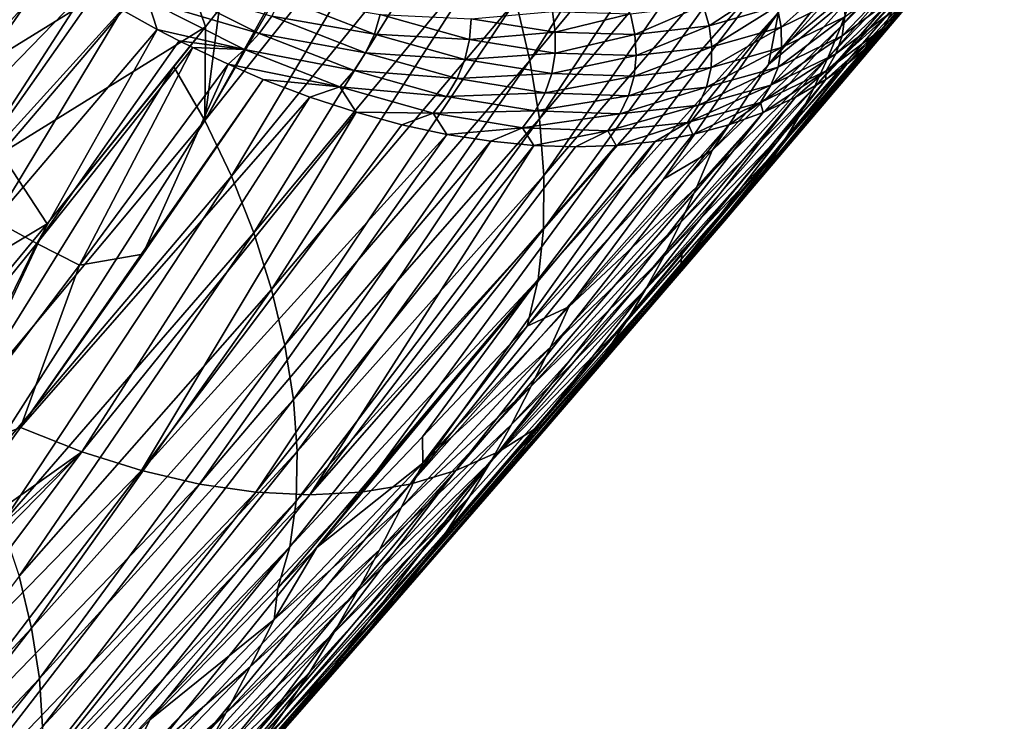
# Model space of a CAD drawing. Header units: metres. Extents: x -81 to 81, y -160 to 24.
# Tile 111 of 256: x -37 to -23, y -42 to -32. Entities that reach past the tile are written whole.
import ezdxf

# ---------------------------------------------------------------- set-up
doc = ezdxf.new("R2010")
doc.units = ezdxf.units.M
doc.layers.add('solid_501850_SW0001', color=7, linetype='CONTINUOUS')

msp = doc.modelspace()

# ---------------------------------------------------------------- linework, layer by layer
at = {"layer": 'solid_501850_SW0001'}
for points in [[(-29.993509, -31.945333, 57.056278), (-29.802851, -32.752167, 56.522636), (-26.818983, -28.032406, 52.505547)], [(-29.802851, -32.752167, 56.522636), (-26.615534, -28.901726, 51.929443), (-26.818983, -28.032406, 52.505547)], [(-34.180088, -33.557339, 62.694843), (-30.933199, -29.479012, 58.318684), (-31.370214, -28.68462, 58.614254)], [(-34.180088, -33.557339, 62.694843), (-31.370214, -28.68462, 58.614254), (-31.737604, -29.168091, 59.117077)], [(-29.802851, -32.752167, 56.522636), (-29.675606, -33.538734, 55.941746), (-26.615534, -28.901726, 51.929443)], [(-29.675606, -33.538734, 55.941746), (-26.476183, -29.74964, 51.304253), (-26.615534, -28.901726, 51.929443)], [(-26.590994, -32.807007, 48.402561), (-25.039972, -31.090881, 45.997471), (-23.417767, -28.897482, 44.063)], [(-26.456367, -32.103031, 49.175682), (-26.590994, -32.807007, 48.402561), (-23.417767, -28.897482, 44.063)], [(-33.983356, -32.063747, 62.133175), (-34.180088, -33.557339, 62.694843), (-31.737604, -29.168091, 59.117077)], [(-34.180088, -33.557339, 62.694843), (-33.821033, -34.30904, 62.37611), (-30.933199, -29.479012, 58.318684)], [(-33.821033, -34.30904, 62.37611), (-30.560221, -30.300158, 57.960461), (-30.933199, -29.479012, 58.318684)], [(-29.675606, -33.538734, 55.941746), (-29.613493, -34.29752, 55.318546), (-26.476183, -29.74964, 51.304253)], [(-29.613493, -34.29752, 55.318546), (-26.402279, -30.569994, 50.634113), (-26.476183, -29.74964, 51.304253)], [(-25.616247, -32.296322, 45.318073), (-23.716106, -30.140532, 42.636356), (-25.455975, -31.861944, 45.88496)], [(-23.761784, -30.275476, 42.462505), (-23.716106, -30.140532, 42.636356), (-25.616247, -32.296322, 45.318073)], [(-33.821033, -34.30904, 62.37611), (-33.519943, -35.071186, 61.990746), (-30.560221, -30.300158, 57.960461)], [(-33.519943, -35.071186, 61.990746), (-30.246349, -31.125544, 57.537365), (-30.560221, -30.300158, 57.960461)], [(-23.846533, -30.503508, 42.160458), (-23.761784, -30.275476, 42.462505), (-25.616247, -32.296322, 45.318073)], [(-35.118649, -30.349512, 62.540878), (-38.197891, -32.128925, 65.737671), (-37.558254, -33.066048, 65.560074)], [(-34.540684, -31.203661, 62.35611), (-35.118649, -30.349512, 62.540878), (-37.558254, -33.066048, 65.560074)], [(-29.618359, -35.020851, 54.657978), (-26.395226, -31.3566, 49.923126), (-26.402279, -30.569994, 50.634113)], [(-29.613493, -34.29752, 55.318546), (-29.618359, -35.020851, 54.657978), (-26.402279, -30.569994, 50.634113)], [(-25.791782, -32.716358, 44.744194), (-23.846533, -30.503508, 42.160458), (-25.616247, -32.296322, 45.318073)], [(-23.995604, -30.85096, 41.67841), (-23.846533, -30.503508, 42.160458), (-25.791782, -32.716358, 44.744194)], [(-25.982376, -33.122078, 44.164825), (-23.995604, -30.85096, 41.67841), (-25.791782, -32.716358, 44.744194)], [(-24.120663, -31.103222, 41.310017), (-23.995604, -30.85096, 41.67841), (-25.982376, -33.122078, 44.164825)], [(-33.519943, -35.071186, 61.990746), (-33.279331, -35.831127, 61.547516), (-30.246349, -31.125544, 57.537365)], [(-33.279331, -35.831127, 61.547516), (-29.993509, -31.945333, 57.056278), (-30.246349, -31.125544, 57.537365)], [(-25.455975, -31.861944, 45.88496), (-25.039972, -31.090881, 45.997471), (-26.590994, -32.807007, 48.402561)], [(-24.120663, -31.103222, 41.310017), (-25.982376, -33.122078, 44.164825), (-24.163351, -31.182808, 41.190254)], [(-36.720516, -31.179876, 27.455101), (-36.246887, -31.494905, 27.684067), (-38.717606, -33.883751, 29.533911)], [(-34.540684, -31.203661, 62.35611), (-37.558254, -33.066048, 65.560074), (-36.919273, -34.00103, 65.366432)], [(-34.540684, -31.203661, 62.35611), (-36.919273, -34.00103, 65.366432), (-34.169277, -32.298977, 62.378567)], [(-34.540684, -31.203661, 62.35611), (-34.169277, -32.298977, 62.378567), (-33.983356, -32.063747, 62.133175)], [(-26.18919, -33.512585, 43.58057), (-24.163351, -31.182808, 41.190254), (-25.982376, -33.122078, 44.164825)], [(-26.18919, -33.512585, 43.58057), (-24.348764, -31.497137, 40.698856), (-24.163351, -31.182808, 41.190254)], [(-29.692198, -35.698849, 53.966839), (-26.456367, -32.103031, 49.175682), (-26.395226, -31.3566, 49.923126)], [(-29.618359, -35.020851, 54.657978), (-29.692198, -35.698849, 53.966839), (-26.395226, -31.3566, 49.923126)], [(-24.285465, -31.383341, 39.841038), (-24.40346, -31.602036, 40.008041), (-25.049526, -32.317394, 38.644615)], [(-24.285465, -31.383341, 39.841038), (-25.049526, -32.317394, 38.644615), (-24.925432, -32.092773, 38.48967)], [(-38.717606, -33.883751, 29.533911), (-36.246887, -31.494905, 27.684067), (-38.149353, -34.241322, 29.82688)], [(-36.246887, -31.494905, 27.684067), (-35.77195, -31.792246, 27.930702), (-38.149353, -34.241322, 29.82688)], [(-26.413248, -33.887012, 42.992191), (-24.552374, -31.794899, 40.202759), (-24.348764, -31.497137, 40.698856)], [(-26.18919, -33.512585, 43.58057), (-26.413248, -33.887012, 42.992191), (-24.348764, -31.497137, 40.698856)], [(-26.42063, -32.303375, 35.513668), (-26.476189, -32.022114, 35.474319), (-25.654322, -31.617971, 36.744503)], [(-25.583284, -31.893156, 36.806385), (-26.42063, -32.303375, 35.513668), (-25.654322, -31.617971, 36.744503)], [(-25.59938, -32.420414, 37.005791), (-25.563622, -32.163662, 36.895252), (-24.821133, -31.6061, 38.219433)], [(-24.84704, -31.856073, 38.346966), (-25.59938, -32.420414, 37.005791), (-24.821133, -31.6061, 38.219433)], [(-24.40346, -31.602036, 40.008041), (-25.011154, -32.336128, 39.203991), (-25.155697, -32.478233, 38.915409)], [(-25.049526, -32.317394, 38.644615), (-24.40346, -31.602036, 40.008041), (-25.155697, -32.478233, 38.915409)], [(-24.40346, -31.602036, 40.008041), (-24.773176, -32.074558, 39.704468), (-25.011154, -32.336128, 39.203991)], [(-38.149353, -34.241322, 29.82688), (-35.77195, -31.792246, 27.930702), (-37.579716, -34.582054, 30.136805)], [(-35.77195, -31.792246, 27.930702), (-35.662376, -31.858229, 27.990005), (-37.579716, -34.582054, 30.136805)], [(-33.44519, -32.387196, 28.89768), (-34.944, -31.950672, 28.155737), (-34.738518, -31.739883, 28.076962)], [(-33.44519, -32.387196, 28.89768), (-34.738518, -31.739883, 28.076962), (-33.278534, -32.155399, 28.847044)], [(-27.392118, -32.285122, 34.23077), (-27.472021, -32.005516, 34.251408), (-26.575396, -31.746161, 35.470448)], [(-26.476189, -32.022114, 35.474319), (-27.392118, -32.285122, 34.23077), (-26.575396, -31.746161, 35.470448)], [(-24.552374, -31.794899, 40.202759), (-26.654461, -34.244701, 42.399467), (-24.586819, -31.841219, 40.122555)], [(-26.413248, -33.887012, 42.992191), (-26.654461, -34.244701, 42.399467), (-24.552374, -31.794899, 40.202759)], [(-35.662376, -31.858229, 27.990005), (-35.295101, -32.072277, 28.19532), (-37.579716, -34.582054, 30.136805)], [(-33.278534, -32.155399, 28.847044), (-33.145931, -31.909039, 28.83304), (-31.895359, -32.398499, 29.75193)], [(-31.895359, -32.398499, 29.75193), (-33.145931, -31.909039, 28.83304), (-31.816254, -32.132664, 29.766994)], [(-27.34762, -33.963139, 48.643784), (-25.455975, -31.861944, 45.88496), (-26.590994, -32.807007, 48.402561)], [(-25.616247, -32.296322, 45.318073), (-25.455975, -31.861944, 45.88496), (-27.34762, -33.963139, 48.643784)], [(-26.654461, -34.244701, 42.399467), (-24.773176, -32.074558, 39.704468), (-24.586819, -31.841219, 40.122555)], [(-26.414616, -32.578903, 35.58297), (-26.42063, -32.303375, 35.513668), (-25.583284, -31.893156, 36.806385)], [(-25.563622, -32.163662, 36.895252), (-26.414616, -32.578903, 35.58297), (-25.583284, -31.893156, 36.806385)], [(-25.686182, -32.662579, 37.134304), (-25.59938, -32.420414, 37.005791), (-24.84704, -31.856073, 38.346966)], [(-24.925432, -32.092773, 38.48967), (-25.686182, -32.662579, 37.134304), (-24.84704, -31.856073, 38.346966)], [(-34.944, -31.950672, 28.155737), (-34.818111, -32.333927, 28.476963), (-35.295101, -32.072277, 28.19532)], [(-34.944, -31.950672, 28.155737), (-33.642971, -32.603283, 28.979992), (-34.818111, -32.333927, 28.476963)], [(-33.44519, -32.387196, 28.89768), (-33.642971, -32.603283, 28.979992), (-34.944, -31.950672, 28.155737)], [(-33.983356, -32.063747, 62.133175), (-34.169277, -32.298977, 62.378567), (-34.180088, -33.557339, 62.694843)], [(-33.279331, -35.831127, 61.547516), (-33.100368, -36.580406, 61.052811), (-29.993509, -31.945333, 57.056278)], [(-33.100368, -36.580406, 61.052811), (-29.802851, -32.752167, 56.522636), (-29.993509, -31.945333, 57.056278)], [(-28.391518, -32.402534, 33.029556), (-28.450466, -32.122284, 33.073742), (-27.472021, -32.005516, 34.251408)], [(-27.392118, -32.285122, 34.23077), (-28.391518, -32.402534, 33.029556), (-27.472021, -32.005516, 34.251408)], [(-27.354149, -32.569111, 34.248337), (-27.392118, -32.285122, 34.23077), (-26.476189, -32.022114, 35.474319)], [(-26.42063, -32.303375, 35.513668), (-27.354149, -32.569111, 34.248337), (-26.476189, -32.022114, 35.474319)], [(-37.579716, -34.582054, 30.136805), (-35.295101, -32.072277, 28.19532), (-37.008961, -34.906086, 30.46217)], [(-35.295101, -32.072277, 28.19532), (-34.818111, -32.333927, 28.476963), (-37.008961, -34.906086, 30.46217)], [(-33.44519, -32.387196, 28.89768), (-33.278534, -32.155399, 28.847044), (-32.013954, -32.650631, 29.77597)], [(-32.013954, -32.650631, 29.77597), (-33.278534, -32.155399, 28.847044), (-31.895359, -32.398499, 29.75193)], [(-31.895359, -32.398499, 29.75193), (-31.816254, -32.132664, 29.766994), (-30.616602, -32.467941, 30.771723)], [(-30.616602, -32.467941, 30.771723), (-31.816254, -32.132664, 29.766994), (-30.595175, -32.190166, 30.81354)], [(-30.616602, -32.467941, 30.771723), (-30.595175, -32.190166, 30.81354), (-29.46316, -32.371357, 31.885712)], [(-29.46316, -32.371357, 31.885712), (-30.595175, -32.190166, 30.81354), (-29.500149, -32.09288, 31.95233)], [(-29.84177, -36.324329, 53.260506), (-28.003277, -34.347992, 50.542728), (-26.456367, -32.103031, 49.175682)], [(-29.692198, -35.698849, 53.966839), (-29.84177, -36.324329, 53.260506), (-26.456367, -32.103031, 49.175682)], [(-29.46316, -32.371357, 31.885712), (-29.500149, -32.09288, 31.95233), (-28.450466, -32.122284, 33.073742)], [(-28.391518, -32.402534, 33.029556), (-29.46316, -32.371357, 31.885712), (-28.450466, -32.122284, 33.073742)], [(-28.003277, -34.347992, 50.542728), (-26.590994, -32.807007, 48.402561), (-26.456367, -32.103031, 49.175682)], [(-26.912245, -34.585274, 41.804314), (-25.011154, -32.336128, 39.203991), (-24.773176, -32.074558, 39.704468)], [(-26.654461, -34.244701, 42.399467), (-26.912245, -34.585274, 41.804314), (-24.773176, -32.074558, 39.704468)], [(-26.462032, -32.839714, 35.677025), (-26.414616, -32.578903, 35.58297), (-25.563622, -32.163662, 36.895252)], [(-25.59938, -32.420414, 37.005791), (-26.462032, -32.839714, 35.677025), (-25.563622, -32.163662, 36.895252)], [(-24.925432, -32.092773, 38.48967), (-25.049526, -32.317394, 38.644615), (-25.817568, -32.891354, 37.277496)], [(-24.925432, -32.092773, 38.48967), (-25.817568, -32.891354, 37.277496), (-25.686182, -32.662579, 37.134304)], [(-36.43726, -35.213753, 30.801434), (-37.008961, -34.906086, 30.46217), (-34.818111, -32.333927, 28.476963)], [(-36.919273, -34.00103, 65.366432), (-36.301765, -34.949646, 65.148277), (-34.169277, -32.298977, 62.378567)], [(-34.523403, -32.486366, 28.659441), (-36.43726, -35.213753, 30.801434), (-34.818111, -32.333927, 28.476963)], [(-36.301765, -34.949646, 65.148277), (-34.596058, -32.836403, 62.939445), (-34.169277, -32.298977, 62.378567)], [(-33.642971, -32.603283, 28.979992), (-34.523403, -32.486366, 28.659441), (-34.818111, -32.333927, 28.476963)], [(-34.169277, -32.298977, 62.378567), (-34.596058, -32.836403, 62.939445), (-34.180088, -33.557339, 62.694843)], [(-28.37265, -32.68647, 33.026234), (-28.391518, -32.402534, 33.029556), (-27.392118, -32.285122, 34.23077)], [(-27.354149, -32.569111, 34.248337), (-28.37265, -32.68647, 33.026234), (-27.392118, -32.285122, 34.23077)], [(-27.553942, -34.452179, 47.985413), (-25.616247, -32.296322, 45.318073), (-27.34762, -33.963139, 48.643784)], [(-25.791782, -32.716358, 44.744194), (-25.616247, -32.296322, 45.318073), (-27.553942, -34.452179, 47.985413)], [(-27.363663, -32.846638, 34.298794), (-27.354149, -32.569111, 34.248337), (-26.42063, -32.303375, 35.513668)], [(-26.414616, -32.578903, 35.58297), (-27.363663, -32.846638, 34.298794), (-26.42063, -32.303375, 35.513668)], [(-25.049526, -32.317394, 38.644615), (-25.536911, -32.803127, 38.200104), (-25.820047, -33.005276, 37.704849)], [(-25.817568, -32.891354, 37.277496), (-25.049526, -32.317394, 38.644615), (-25.820047, -33.005276, 37.704849)], [(-25.049526, -32.317394, 38.644615), (-25.265934, -32.579166, 38.702148), (-25.536911, -32.803127, 38.200104)], [(-25.049526, -32.317394, 38.644615), (-25.155697, -32.478233, 38.915409), (-25.265934, -32.579166, 38.702148)], [(-32.169666, -32.887096, 29.834295), (-33.642971, -32.603283, 28.979992), (-33.44519, -32.387196, 28.89768)], [(-32.169666, -32.887096, 29.834295), (-33.44519, -32.387196, 28.89768), (-32.013954, -32.650631, 29.77597)], [(-32.013954, -32.650631, 29.77597), (-31.895359, -32.398499, 29.75193), (-30.678099, -32.739044, 30.771111)], [(-30.678099, -32.739044, 30.771111), (-31.895359, -32.398499, 29.75193), (-30.616602, -32.467941, 30.771723)], [(-30.678099, -32.739044, 30.771111), (-30.616602, -32.467941, 30.771723), (-29.464275, -32.653072, 31.862532)], [(-29.464275, -32.653072, 31.862532), (-30.616602, -32.467941, 30.771723), (-29.46316, -32.371357, 31.885712)], [(-29.464275, -32.653072, 31.862532), (-29.46316, -32.371357, 31.885712), (-28.391518, -32.402534, 33.029556)], [(-28.37265, -32.68647, 33.026234), (-29.464275, -32.653072, 31.862532), (-28.391518, -32.402534, 33.029556)], [(-25.011154, -32.336128, 39.203991), (-27.185308, -34.909168, 41.206627), (-25.155697, -32.478233, 38.915409)], [(-26.912245, -34.585274, 41.804314), (-27.185308, -34.909168, 41.206627), (-25.011154, -32.336128, 39.203991)], [(-26.558781, -33.084919, 35.791878), (-26.462032, -32.839714, 35.677025), (-25.59938, -32.420414, 37.005791)], [(-25.686182, -32.662579, 37.134304), (-26.558781, -33.084919, 35.791878), (-25.59938, -32.420414, 37.005791)], [(-34.523403, -32.486366, 28.659441), (-34.341541, -32.57692, 28.775276), (-36.43726, -35.213753, 30.801434)], [(-36.43726, -35.213753, 30.801434), (-34.341541, -32.57692, 28.775276), (-35.865097, -35.503761, 31.15395)], [(-34.341541, -32.57692, 28.775276), (-33.865749, -32.801079, 29.090029), (-35.865097, -35.503761, 31.15395)], [(-33.642971, -32.603283, 28.979992), (-34.341541, -32.57692, 28.775276), (-34.523403, -32.486366, 28.659441)], [(-33.642971, -32.603283, 28.979992), (-33.865749, -32.801079, 29.090029), (-34.341541, -32.57692, 28.775276)], [(-28.398985, -32.963535, 33.058681), (-28.37265, -32.68647, 33.026234), (-27.354149, -32.569111, 34.248337)], [(-27.363663, -32.846638, 34.298794), (-28.398985, -32.963535, 33.058681), (-27.354149, -32.569111, 34.248337)], [(-27.472128, -35.216713, 40.606747), (-25.536911, -32.803127, 38.200104), (-25.265934, -32.579166, 38.702148)], [(-27.185308, -34.909168, 41.206627), (-27.472128, -35.216713, 40.606747), (-25.265934, -32.579166, 38.702148)], [(-27.424324, -33.108841, 34.37706), (-27.363663, -32.846638, 34.298794), (-26.414616, -32.578903, 35.58297)], [(-26.462032, -32.839714, 35.677025), (-27.424324, -33.108841, 34.37706), (-26.414616, -32.578903, 35.58297)], [(-27.185308, -34.909168, 41.206627), (-25.265934, -32.579166, 38.702148), (-25.155697, -32.478233, 38.915409)], [(-33.642971, -32.603283, 28.979992), (-32.358978, -33.107342, 29.922037), (-33.865749, -32.801079, 29.090029)], [(-32.169666, -32.887096, 29.834295), (-32.358978, -33.107342, 29.922037), (-33.642971, -32.603283, 28.979992)], [(-32.169666, -32.887096, 29.834295), (-32.013954, -32.650631, 29.77597), (-30.782335, -32.995411, 30.806993)], [(-30.782335, -32.995411, 30.806993), (-32.013954, -32.650631, 29.77597), (-30.678099, -32.739044, 30.771111)], [(-29.508114, -32.927845, 31.877899), (-30.678099, -32.739044, 30.771111), (-29.464275, -32.653072, 31.862532)], [(-29.508114, -32.927845, 31.877899), (-29.464275, -32.653072, 31.862532), (-28.37265, -32.68647, 33.026234)], [(-28.398985, -32.963535, 33.058681), (-29.508114, -32.927845, 31.877899), (-28.37265, -32.68647, 33.026234)], [(-27.771612, -34.926777, 47.319069), (-25.791782, -32.716358, 44.744194), (-27.553942, -34.452179, 47.985413)], [(-25.982376, -33.122078, 44.164825), (-25.791782, -32.716358, 44.744194), (-27.771612, -34.926777, 47.319069)], [(-25.686182, -32.662579, 37.134304), (-25.817568, -32.891354, 37.277496), (-26.698784, -33.315636, 35.923889)], [(-25.686182, -32.662579, 37.134304), (-26.698784, -33.315636, 35.923889), (-26.558781, -33.084919, 35.791878)], [(-37.5453, -37.590202, 67.0233), (-34.180088, -33.557339, 62.694843), (-34.596058, -32.836403, 62.939445)], [(-37.5453, -37.590202, 67.0233), (-34.596058, -32.836403, 62.939445), (-36.301765, -34.949646, 65.148277)], [(-35.865097, -35.503761, 31.15395), (-33.865749, -32.801079, 29.090029), (-35.013313, -35.35704, 31.217949)], [(-33.865749, -32.801079, 29.090029), (-33.393208, -33.005325, 29.419577), (-35.013313, -35.35704, 31.217949)], [(-32.358978, -33.107342, 29.922037), (-33.393208, -33.005325, 29.419577), (-33.865749, -32.801079, 29.090029)], [(-33.100368, -36.580406, 61.052811), (-32.98436, -37.310673, 60.512764), (-29.802851, -32.752167, 56.522636)], [(-32.98436, -37.310673, 60.512764), (-29.675606, -33.538734, 55.941746), (-29.802851, -32.752167, 56.522636)], [(-30.782335, -32.995411, 30.806993), (-30.678099, -32.739044, 30.771111), (-29.508114, -32.927845, 31.877899)], [(-28.473911, -33.225067, 33.121937), (-28.398985, -32.963535, 33.058681), (-27.363663, -32.846638, 34.298794)], [(-27.424324, -33.108841, 34.37706), (-28.473911, -33.225067, 33.121937), (-27.363663, -32.846638, 34.298794)], [(-27.34762, -33.963139, 48.643784), (-26.590994, -32.807007, 48.402561), (-28.003277, -34.347992, 50.542728)], [(-25.536911, -32.803127, 38.200104), (-27.77211, -35.506516, 40.00528), (-25.820047, -33.005276, 37.704849)], [(-27.472128, -35.216713, 40.606747), (-27.77211, -35.506516, 40.00528), (-25.536911, -32.803127, 38.200104)], [(-27.532345, -33.354736, 34.478951), (-27.424324, -33.108841, 34.37706), (-26.462032, -32.839714, 35.677025)], [(-26.558781, -33.084919, 35.791878), (-27.532345, -33.354736, 34.478951), (-26.462032, -32.839714, 35.677025)], [(-30.926571, -33.235397, 30.874655), (-32.358978, -33.107342, 29.922037), (-32.169666, -32.887096, 29.834295)], [(-30.926571, -33.235397, 30.874655), (-32.169666, -32.887096, 29.834295), (-30.782335, -32.995411, 30.806993)], [(-30.926571, -33.235397, 30.874655), (-30.782335, -32.995411, 30.806993), (-29.597736, -33.187275, 31.926985)], [(-29.597736, -33.187275, 31.926985), (-30.782335, -32.995411, 30.806993), (-29.508114, -32.927845, 31.877899)], [(-29.597736, -33.187275, 31.926985), (-29.508114, -32.927845, 31.877899), (-28.398985, -32.963535, 33.058681)], [(-28.473911, -33.225067, 33.121937), (-29.597736, -33.187275, 31.926985), (-28.398985, -32.963535, 33.058681)], [(-26.698784, -33.315636, 35.923889), (-25.817568, -32.891354, 37.277496), (-26.664742, -33.449192, 36.37307)], [(-25.817568, -32.891354, 37.277496), (-26.229885, -33.244408, 37.0368), (-26.664742, -33.449192, 36.37307)], [(-25.817568, -32.891354, 37.277496), (-25.820047, -33.005276, 37.704849), (-26.229885, -33.244408, 37.0368)], [(-36.657757, -37.686977, 33.024544), (-33.393208, -33.005325, 29.419577), (-32.765797, -33.243679, 29.886517)], [(-36.657757, -37.686977, 33.024544), (-35.013313, -35.35704, 31.217949), (-33.393208, -33.005325, 29.419577)], [(-32.358978, -33.107342, 29.922037), (-32.765797, -33.243679, 29.886517), (-33.393208, -33.005325, 29.419577)], [(-32.358978, -33.107342, 29.922037), (-32.142933, -33.447685, 30.380688), (-32.765797, -33.243679, 29.886517)], [(-32.358978, -33.107342, 29.922037), (-31.106716, -33.458954, 30.969372), (-32.142933, -33.447685, 30.380688)], [(-30.926571, -33.235397, 30.874655), (-31.106716, -33.458954, 30.969372), (-32.358978, -33.107342, 29.922037)], [(-29.703072, -37.686901, 40.633118), (-26.229885, -33.244408, 37.0368), (-25.820047, -33.005276, 37.704849)], [(-27.756359, -35.356956, 39.157211), (-29.703072, -37.686901, 40.633118), (-25.820047, -33.005276, 37.704849)], [(-28.593973, -33.469913, 33.211605), (-28.473911, -33.225067, 33.121937), (-27.424324, -33.108841, 34.37706)], [(-27.532345, -33.354736, 34.478951), (-28.593973, -33.469913, 33.211605), (-27.424324, -33.108841, 34.37706)], [(-28.00128, -35.387833, 46.647331), (-25.982376, -33.122078, 44.164825), (-27.771612, -34.926777, 47.319069)], [(-26.18919, -33.512585, 43.58057), (-25.982376, -33.122078, 44.164825), (-28.00128, -35.387833, 46.647331)], [(-27.77211, -35.506516, 40.00528), (-27.756359, -35.356956, 39.157211), (-25.820047, -33.005276, 37.704849)], [(-26.558781, -33.084919, 35.791878), (-26.698784, -33.315636, 35.923889), (-27.682083, -33.585274, 34.600494)], [(-26.558781, -33.084919, 35.791878), (-27.682083, -33.585274, 34.600494), (-27.532345, -33.354736, 34.478951)], [(-35.83535, -38.014431, 33.624512), (-36.657757, -37.686977, 33.024544), (-32.765797, -33.243679, 29.886517)], [(-35.83535, -38.014431, 33.624512), (-32.765797, -33.243679, 29.886517), (-32.142933, -33.447685, 30.380688)], [(-29.730034, -33.429985, 32.005211), (-31.106716, -33.458954, 30.969372), (-30.926571, -33.235397, 30.874655)], [(-29.730034, -33.429985, 32.005211), (-30.926571, -33.235397, 30.874655), (-29.597736, -33.187275, 31.926985)], [(-30.226938, -38.014397, 39.760281), (-26.664742, -33.449192, 36.37307), (-26.229885, -33.244408, 37.0368)], [(-29.703072, -37.686901, 40.633118), (-30.226938, -38.014397, 39.760281), (-26.229885, -33.244408, 37.0368)], [(-29.730034, -33.429985, 32.005211), (-29.597736, -33.187275, 31.926985), (-28.473911, -33.225067, 33.121937)], [(-28.593973, -33.469913, 33.211605), (-29.730034, -33.429985, 32.005211), (-28.473911, -33.225067, 33.121937)], [(-27.532345, -33.354736, 34.478951), (-27.682083, -33.585274, 34.600494), (-28.754015, -33.69878, 33.323425)], [(-27.532345, -33.354736, 34.478951), (-28.754015, -33.69878, 33.323425), (-28.593973, -33.469913, 33.211605)], [(-27.682083, -33.585274, 34.600494), (-26.698784, -33.315636, 35.923889), (-27.609116, -33.74733, 35.066154)], [(-26.698784, -33.315636, 35.923889), (-27.124998, -33.616879, 35.71558), (-27.609116, -33.74733, 35.066154)], [(-26.698784, -33.315636, 35.923889), (-26.664742, -33.449192, 36.37307), (-27.124998, -33.616879, 35.71558)], [(-35.030975, -38.268936, 34.271217), (-35.83535, -38.014431, 33.624512), (-32.142933, -33.447685, 30.380688)], [(-35.030975, -38.268936, 34.271217), (-32.142933, -33.447685, 30.380688), (-31.527372, -33.615185, 30.900398)], [(-31.106716, -33.458954, 30.969372), (-31.527372, -33.615185, 30.900398), (-32.142933, -33.447685, 30.380688)], [(-31.106716, -33.458954, 30.969372), (-30.921896, -33.745667, 31.443069), (-31.527372, -33.615185, 30.900398)], [(-29.730034, -33.429985, 32.005211), (-29.900372, -33.656357, 32.108067), (-31.106716, -33.458954, 30.969372)], [(-31.106716, -33.458954, 30.969372), (-29.900372, -33.656357, 32.108067), (-30.921896, -33.745667, 31.443069)], [(-30.798944, -38.268909, 38.901184), (-27.124998, -33.616879, 35.71558), (-26.664742, -33.449192, 36.37307)], [(-30.226938, -38.014397, 39.760281), (-30.798944, -38.268909, 38.901184), (-26.664742, -33.449192, 36.37307)], [(-28.593973, -33.469913, 33.211605), (-29.900372, -33.656357, 32.108067), (-29.730034, -33.429985, 32.005211)], [(-28.593973, -33.469913, 33.211605), (-28.754015, -33.69878, 33.323425), (-29.900372, -33.656357, 32.108067)], [(-26.18919, -33.512585, 43.58057), (-28.00128, -35.387833, 46.647331), (-28.245443, -35.834442, 45.970974)], [(-26.18919, -33.512585, 43.58057), (-28.245443, -35.834442, 45.970974), (-26.413248, -33.887012, 42.992191)], [(-37.5453, -37.590202, 67.0233), (-37.198311, -38.280067, 66.738556), (-34.180088, -33.557339, 62.694843)], [(-37.198311, -38.280067, 66.738556), (-33.821033, -34.30904, 62.37611), (-34.180088, -33.557339, 62.694843)], [(-35.030975, -38.268936, 34.271217), (-31.527372, -33.615185, 30.900398), (-30.921896, -33.745667, 31.443069)], [(-32.98436, -37.310673, 60.512764), (-32.933353, -38.013245, 59.932987), (-29.675606, -33.538734, 55.941746)], [(-32.933353, -38.013245, 59.932987), (-29.613493, -34.29752, 55.318546), (-29.675606, -33.538734, 55.941746)], [(-31.415253, -38.450676, 38.060287), (-27.609116, -33.74733, 35.066154), (-27.124998, -33.616879, 35.71558)], [(-30.798944, -38.268909, 38.901184), (-31.415253, -38.450676, 38.060287), (-27.124998, -33.616879, 35.71558)], [(-29.900372, -33.656357, 32.108067), (-30.329153, -33.838924, 32.005989), (-30.921896, -33.745667, 31.443069)], [(-29.900372, -33.656357, 32.108067), (-29.751038, -33.895046, 32.587002), (-30.329153, -33.838924, 32.005989)], [(-29.900372, -33.656357, 32.108067), (-28.754015, -33.69878, 33.323425), (-29.751038, -33.895046, 32.587002)], [(-28.754015, -33.69878, 33.323425), (-27.682083, -33.585274, 34.600494), (-28.642717, -33.895966, 33.798813)], [(-27.682083, -33.585274, 34.600494), (-28.11558, -33.840405, 34.426579), (-28.642717, -33.895966, 33.798813)], [(-27.682083, -33.585274, 34.600494), (-27.609116, -33.74733, 35.066154), (-28.11558, -33.840405, 34.426579)], [(-34.248699, -38.450695, 34.960411), (-35.030975, -38.268936, 34.271217), (-30.921896, -33.745667, 31.443069)], [(-34.248699, -38.450695, 34.960411), (-30.921896, -33.745667, 31.443069), (-30.329153, -33.838924, 32.005989)], [(-31.415253, -38.450676, 38.060287), (-28.11558, -33.840405, 34.426579), (-27.609116, -33.74733, 35.066154)], [(-28.754015, -33.69878, 33.323425), (-29.188499, -33.914112, 33.184994), (-29.751038, -33.895046, 32.587002)], [(-28.754015, -33.69878, 33.323425), (-28.642717, -33.895966, 33.798813), (-29.188499, -33.914112, 33.184994)], [(-33.492367, -38.559731, 35.687897), (-34.248699, -38.450695, 34.960411), (-30.329153, -33.838924, 32.005989)], [(-33.492367, -38.559731, 35.687897), (-30.329153, -33.838924, 32.005989), (-29.751038, -33.895046, 32.587002)], [(-32.765602, -38.596066, 36.44968), (-33.492367, -38.559731, 35.687897), (-29.751038, -33.895046, 32.587002)], [(-32.765602, -38.596066, 36.44968), (-29.751038, -33.895046, 32.587002), (-29.188499, -33.914112, 33.184994)], [(-32.765602, -38.596066, 36.44968), (-29.188499, -33.914112, 33.184994), (-28.642717, -33.895966, 33.798813)], [(-32.072021, -38.559723, 37.241798), (-32.765602, -38.596066, 36.44968), (-28.642717, -33.895966, 33.798813)], [(-32.072021, -38.559723, 37.241798), (-28.642717, -33.895966, 33.798813), (-28.11558, -33.840405, 34.426579)], [(-31.415253, -38.450676, 38.060287), (-32.072021, -38.559723, 37.241798), (-28.11558, -33.840405, 34.426579)], [(-26.413248, -33.887012, 42.992191), (-28.783178, -36.680672, 44.605835), (-26.654461, -34.244701, 42.399467)], [(-26.413248, -33.887012, 42.992191), (-28.506031, -36.265579, 45.290966), (-28.783178, -36.680672, 44.605835)], [(-28.245443, -35.834442, 45.970974), (-28.506031, -36.265579, 45.290966), (-26.413248, -33.887012, 42.992191)], [(-36.919273, -34.00103, 65.366432), (-39.348213, -36.772964, 68.35022), (-36.301765, -34.949646, 65.148277)], [(-29.277731, -36.065609, 51.379829), (-27.34762, -33.963139, 48.643784), (-28.003277, -34.347992, 50.542728)], [(-27.553942, -34.452179, 47.985413), (-27.34762, -33.963139, 48.643784), (-29.277731, -36.065609, 51.379829)], [(-37.198311, -38.280067, 66.738556), (-36.908615, -38.984715, 66.386772), (-33.821033, -34.30904, 62.37611)], [(-36.908615, -38.984715, 66.386772), (-33.519943, -35.071186, 61.990746), (-33.821033, -34.30904, 62.37611)], [(-32.949596, -38.679207, 59.319088), (-29.618359, -35.020851, 54.657978), (-29.613493, -34.29752, 55.318546)], [(-32.933353, -38.013245, 59.932987), (-32.949596, -38.679207, 59.319088), (-29.613493, -34.29752, 55.318546)], [(-26.654461, -34.244701, 42.399467), (-29.076057, -37.079224, 43.918797), (-26.912245, -34.585274, 41.804314)], [(-26.654461, -34.244701, 42.399467), (-28.783178, -36.680672, 44.605835), (-29.076057, -37.079224, 43.918797)], [(-29.277731, -36.065609, 51.379829), (-28.003277, -34.347992, 50.542728), (-29.84177, -36.324329, 53.260506)], [(-29.527069, -36.607201, 50.635651), (-27.553942, -34.452179, 47.985413), (-29.277731, -36.065609, 51.379829)], [(-27.771612, -34.926777, 47.319069), (-27.553942, -34.452179, 47.985413), (-29.527069, -36.607201, 50.635651)], [(-26.912245, -34.585274, 41.804314), (-29.382725, -37.462254, 43.228863), (-27.185308, -34.909168, 41.206627)], [(-26.912245, -34.585274, 41.804314), (-29.076057, -37.079224, 43.918797), (-29.382725, -37.462254, 43.228863)], [(-39.348213, -36.772964, 68.35022), (-37.950245, -36.940895, 67.234947), (-36.301765, -34.949646, 65.148277)], [(-38.559124, -37.826805, 32.84758), (-37.008961, -34.906086, 30.46217), (-36.43726, -35.213753, 30.801434)], [(-37.950245, -36.940895, 67.234947), (-37.5453, -37.590202, 67.0233), (-36.301765, -34.949646, 65.148277)], [(-29.783997, -37.133831, 49.88208), (-27.771612, -34.926777, 47.319069), (-29.527069, -36.607201, 50.635651)], [(-28.00128, -35.387833, 46.647331), (-27.771612, -34.926777, 47.319069), (-29.783997, -37.133831, 49.88208)], [(-27.185308, -34.909168, 41.206627), (-29.700495, -37.830372, 42.535774), (-27.472128, -35.216713, 40.606747)], [(-27.185308, -34.909168, 41.206627), (-29.382725, -37.462254, 43.228863), (-29.700495, -37.830372, 42.535774)], [(-36.908615, -38.984715, 66.386772), (-36.679096, -39.689819, 65.977821), (-33.519943, -35.071186, 61.990746)], [(-36.679096, -39.689819, 65.977821), (-33.279331, -35.831127, 61.547516), (-33.519943, -35.071186, 61.990746)], [(-33.035572, -39.29591, 58.679852), (-29.692198, -35.698849, 53.966839), (-29.618359, -35.020851, 54.657978)], [(-32.949596, -38.679207, 59.319088), (-33.035572, -39.29591, 58.679852), (-29.618359, -35.020851, 54.657978)], [(-38.559124, -37.826805, 32.84758), (-36.43726, -35.213753, 30.801434), (-37.89484, -38.17775, 33.23587)], [(-36.43726, -35.213753, 30.801434), (-35.865097, -35.503761, 31.15395), (-37.89484, -38.17775, 33.23587)], [(-27.472128, -35.216713, 40.606747), (-30.027836, -38.181091, 41.839325), (-27.77211, -35.506516, 40.00528)], [(-27.472128, -35.216713, 40.606747), (-29.700495, -37.830372, 42.535774), (-30.027836, -38.181091, 41.839325)], [(-35.865097, -35.503761, 31.15395), (-35.013313, -35.35704, 31.217949), (-36.657757, -37.686977, 33.024544)], [(-27.77211, -35.506516, 40.00528), (-29.703072, -37.686901, 40.633118), (-27.756359, -35.356956, 39.157211)], [(-37.89484, -38.17775, 33.23587), (-35.865097, -35.503761, 31.15395), (-36.657757, -37.686977, 33.024544)], [(-30.050432, -37.647324, 49.122906), (-28.00128, -35.387833, 46.647331), (-29.783997, -37.133831, 49.88208)], [(-28.245443, -35.834442, 45.970974), (-28.00128, -35.387833, 46.647331), (-30.050432, -37.647324, 49.122906)], [(-27.77211, -35.506516, 40.00528), (-30.027836, -38.181091, 41.839325), (-29.703072, -37.686901, 40.633118)], [(-33.19598, -39.849007, 58.030003), (-32.67054, -39.303417, 57.298428), (-29.692198, -35.698849, 53.966839)], [(-33.035572, -39.29591, 58.679852), (-33.19598, -39.849007, 58.030003), (-29.692198, -35.698849, 53.966839)], [(-32.67054, -39.303417, 57.298428), (-31.248356, -37.814678, 55.289589), (-29.692198, -35.698849, 53.966839)], [(-31.248356, -37.814678, 55.289589), (-29.84177, -36.324329, 53.260506), (-29.692198, -35.698849, 53.966839)], [(-36.679096, -39.689819, 65.977821), (-36.51086, -40.386223, 65.518745), (-33.279331, -35.831127, 61.547516)], [(-36.51086, -40.386223, 65.518745), (-33.100368, -36.580406, 61.052811), (-33.279331, -35.831127, 61.547516)], [(-28.245443, -35.834442, 45.970974), (-30.050432, -37.647324, 49.122906), (-30.330006, -38.14698, 48.359276)], [(-28.245443, -35.834442, 45.970974), (-30.330006, -38.14698, 48.359276), (-28.506031, -36.265579, 45.290966)], [(-31.244429, -38.168114, 54.091858), (-29.277731, -36.065609, 51.379829), (-29.84177, -36.324329, 53.260506)], [(-29.527069, -36.607201, 50.635651), (-29.277731, -36.065609, 51.379829), (-31.244429, -38.168114, 54.091858)], [(-28.506031, -36.265579, 45.290966), (-30.936373, -39.101292, 46.819836), (-28.783178, -36.680672, 44.605835)], [(-28.506031, -36.265579, 45.290966), (-30.625204, -38.631733, 47.592564), (-30.936373, -39.101292, 46.819836)], [(-30.330006, -38.14698, 48.359276), (-30.625204, -38.631733, 47.592564), (-28.506031, -36.265579, 45.290966)], [(-31.244429, -38.168114, 54.091858), (-29.84177, -36.324329, 53.260506), (-31.248356, -37.814678, 55.289589)], [(-36.51086, -40.386223, 65.518745), (-36.405205, -41.064896, 65.016266), (-33.100368, -36.580406, 61.052811)], [(-36.405205, -41.064896, 65.016266), (-32.98436, -37.310673, 60.512764), (-33.100368, -36.580406, 61.052811)], [(-31.533289, -38.759785, 53.266949), (-29.527069, -36.607201, 50.635651), (-31.244429, -38.168114, 54.091858)], [(-29.783997, -37.133831, 49.88208), (-29.527069, -36.607201, 50.635651), (-31.533289, -38.759785, 53.266949)], [(-28.783178, -36.680672, 44.605835), (-31.262459, -39.554848, 46.045811), (-29.076057, -37.079224, 43.918797)], [(-28.783178, -36.680672, 44.605835), (-30.936373, -39.101292, 46.819836), (-31.262459, -39.554848, 46.045811)], [(-29.076057, -37.079224, 43.918797), (-31.601126, -39.993748, 45.268631), (-29.382725, -37.462254, 43.228863)], [(-29.076057, -37.079224, 43.918797), (-31.262459, -39.554848, 46.045811), (-31.601126, -39.993748, 45.268631)], [(-31.826611, -39.33585, 52.431244), (-29.783997, -37.133831, 49.88208), (-31.533289, -38.759785, 53.266949)], [(-30.050432, -37.647324, 49.122906), (-29.783997, -37.133831, 49.88208), (-31.826611, -39.33585, 52.431244)], [(-36.405205, -41.064896, 65.016266), (-36.364437, -41.71637, 64.47641), (-32.98436, -37.310673, 60.512764)], [(-36.364437, -41.71637, 64.47641), (-32.933353, -38.013245, 59.932987), (-32.98436, -37.310673, 60.512764)], [(-29.382725, -37.462254, 43.228863), (-31.948664, -40.418556, 44.487427), (-29.700495, -37.830372, 42.535774)], [(-29.382725, -37.462254, 43.228863), (-31.601126, -39.993748, 45.268631), (-31.948664, -40.418556, 44.487427)], [(-38.00893, -39.560295, 34.495716), (-36.657757, -37.686977, 33.024544), (-35.83535, -38.014431, 33.624512)], [(-37.89484, -38.17775, 33.23587), (-36.657757, -37.686977, 33.024544), (-38.00893, -39.560295, 34.495716)], [(-32.46833, -40.937756, 42.755501), (-30.226938, -38.014397, 39.760281), (-29.703072, -37.686901, 40.633118)], [(-32.46833, -40.937756, 42.755501), (-29.703072, -37.686901, 40.633118), (-31.289694, -39.560539, 41.847218)], [(-32.127605, -39.898911, 51.589607), (-30.050432, -37.647324, 49.122906), (-31.826611, -39.33585, 52.431244)], [(-30.330006, -38.14698, 48.359276), (-30.050432, -37.647324, 49.122906), (-32.127605, -39.898911, 51.589607)], [(-30.027836, -38.181091, 41.839325), (-31.289694, -39.560539, 41.847218), (-29.703072, -37.686901, 40.633118)], [(-31.244429, -38.168114, 54.091858), (-31.248356, -37.814678, 55.289589), (-32.67054, -39.303417, 57.298428)], [(-29.700495, -37.830372, 42.535774), (-32.302197, -40.825714, 43.700939), (-30.027836, -38.181091, 41.839325)], [(-29.700495, -37.830372, 42.535774), (-31.948664, -40.418556, 44.487427), (-32.302197, -40.825714, 43.700939)], [(-40.038231, -42.30695, 36.683937), (-39.019295, -40.93766, 35.588326), (-35.83535, -38.014431, 33.624512)], [(-39.286407, -42.629814, 37.211727), (-40.038231, -42.30695, 36.683937), (-35.83535, -38.014431, 33.624512)], [(-39.286407, -42.629814, 37.211727), (-35.83535, -38.014431, 33.624512), (-35.030975, -38.268936, 34.271217)], [(-39.019295, -40.93766, 35.588326), (-38.00893, -39.560295, 34.495716), (-35.83535, -38.014431, 33.624512)], [(-36.391129, -42.330887, 63.905148), (-32.949596, -38.679207, 59.319088), (-32.933353, -38.013245, 59.932987)], [(-36.364437, -41.71637, 64.47641), (-36.391129, -42.330887, 63.905148), (-32.933353, -38.013245, 59.932987)], [(-34.109009, -42.629784, 42.875957), (-30.798944, -38.268909, 38.901184), (-30.226938, -38.014397, 39.760281)], [(-32.46833, -40.937756, 42.755501), (-34.109009, -42.629784, 42.875957), (-30.226938, -38.014397, 39.760281)], [(-30.330006, -38.14698, 48.359276), (-32.127605, -39.898911, 51.589607), (-32.44067, -40.448605, 50.743587)], [(-30.330006, -38.14698, 48.359276), (-32.44067, -40.448605, 50.743587), (-30.625204, -38.631733, 47.592564)], [(-38.542637, -42.880638, 37.795731), (-39.286407, -42.629814, 37.211727), (-35.030975, -38.268936, 34.271217)], [(-38.542637, -42.880638, 37.795731), (-35.030975, -38.268936, 34.271217), (-34.248699, -38.450695, 34.960411)], [(-35.187611, -43.059734, 41.302177), (-31.415253, -38.450676, 38.060287), (-30.798944, -38.268909, 38.901184)], [(-34.624001, -42.880615, 42.082836), (-35.187611, -43.059734, 41.302177), (-30.798944, -38.268909, 38.901184)], [(-34.109009, -42.629784, 42.875957), (-34.624001, -42.880615, 42.082836), (-30.798944, -38.268909, 38.901184)], [(-33.245838, -40.269432, 56.778603), (-31.244429, -38.168114, 54.091858), (-32.67054, -39.303417, 57.298428)], [(-31.533289, -38.759785, 53.266949), (-31.244429, -38.168114, 54.091858), (-33.245838, -40.269432, 56.778603)], [(-30.027836, -38.181091, 41.839325), (-32.302197, -40.825714, 43.700939), (-31.289694, -39.560539, 41.847218)], [(-37.815632, -43.059753, 38.42704), (-38.542637, -42.880638, 37.795731), (-34.248699, -38.450695, 34.960411)], [(-37.815632, -43.059753, 38.42704), (-34.248699, -38.450695, 34.960411), (-33.492367, -38.559731, 35.687897)], [(-37.111946, -43.167187, 39.098492), (-37.815632, -43.059753, 38.42704), (-33.492367, -38.559731, 35.687897)], [(-37.111946, -43.167187, 39.098492), (-33.492367, -38.559731, 35.687897), (-32.765602, -38.596066, 36.44968)], [(-36.436287, -43.202984, 39.804893), (-32.765602, -38.596066, 36.44968), (-32.072021, -38.559723, 37.241798)], [(-35.793289, -43.167179, 40.541145), (-36.436287, -43.202984, 39.804893), (-32.072021, -38.559723, 37.241798)], [(-35.793289, -43.167179, 40.541145), (-32.072021, -38.559723, 37.241798), (-31.415253, -38.450676, 38.060287)], [(-35.187611, -43.059734, 41.302177), (-35.793289, -43.167179, 40.541145), (-31.415253, -38.450676, 38.060287)], [(-36.436287, -43.202984, 39.804893), (-37.111946, -43.167187, 39.098492), (-32.765602, -38.596066, 36.44968)], [(-36.488026, -42.894154, 63.312485), (-33.035572, -39.29591, 58.679852), (-32.949596, -38.679207, 59.319088)], [(-36.391129, -42.330887, 63.905148), (-36.488026, -42.894154, 63.312485), (-32.949596, -38.679207, 59.319088)], [(-30.625204, -38.631733, 47.592564), (-33.11182, -41.504932, 49.039616), (-30.936373, -39.101292, 46.819836)], [(-30.625204, -38.631733, 47.592564), (-32.768555, -40.983891, 49.895115), (-33.11182, -41.504932, 49.039616)], [(-32.44067, -40.448605, 50.743587), (-32.768555, -40.983891, 49.895115), (-30.625204, -38.631733, 47.592564)], [(-33.570274, -40.908329, 55.877445), (-31.533289, -38.759785, 53.266949), (-33.245838, -40.269432, 56.778603)], [(-31.826611, -39.33585, 52.431244), (-31.533289, -38.759785, 53.266949), (-33.570274, -40.908329, 55.877445)], [(-30.936373, -39.101292, 46.819836), (-33.469185, -42.010452, 48.183483), (-31.262459, -39.554848, 46.045811)], [(-30.936373, -39.101292, 46.819836), (-33.11182, -41.504932, 49.039616), (-33.469185, -42.010452, 48.183483)], [(-36.661057, -43.390408, 62.716404), (-34.91774, -41.62067, 60.388119), (-33.035572, -39.29591, 58.679852)], [(-36.488026, -42.894154, 63.312485), (-36.661057, -43.390408, 62.716404), (-33.035572, -39.29591, 58.679852)], [(-34.91774, -41.62067, 60.388119), (-33.19598, -39.849007, 58.030003), (-33.035572, -39.29591, 58.679852)], [(-33.897137, -41.531147, 54.964554), (-31.826611, -39.33585, 52.431244), (-33.570274, -40.908329, 55.877445)], [(-32.127605, -39.898911, 51.589607), (-31.826611, -39.33585, 52.431244), (-33.897137, -41.531147, 54.964554)], [(-33.245838, -40.269432, 56.778603), (-32.67054, -39.303417, 57.298428), (-33.19598, -39.849007, 58.030003)], [(-31.262459, -39.554848, 46.045811), (-33.838169, -42.501949, 47.323997), (-31.601126, -39.993748, 45.268631)], [(-31.262459, -39.554848, 46.045811), (-33.469185, -42.010452, 48.183483), (-33.838169, -42.501949, 47.323997)], [(-32.302197, -40.825714, 43.700939), (-32.46833, -40.937756, 42.755501), (-31.289694, -39.560539, 41.847218)], [(-40.036209, -44.169621, 69.919838), (-36.51086, -40.386223, 65.518745), (-36.679096, -39.689819, 65.977821)], [(-33.245838, -40.269432, 56.778603), (-33.19598, -39.849007, 58.030003), (-34.91774, -41.62067, 60.388119)], [(-34.230556, -42.140949, 54.045464), (-32.127605, -39.898911, 51.589607), (-33.897137, -41.531147, 54.964554)], [(-32.44067, -40.448605, 50.743587), (-32.127605, -39.898911, 51.589607), (-34.230556, -42.140949, 54.045464)], [(-31.601126, -39.993748, 45.268631), (-34.214333, -42.979729, 46.459759), (-31.948664, -40.418556, 44.487427)], [(-31.601126, -39.993748, 45.268631), (-33.838169, -42.501949, 47.323997), (-34.214333, -42.979729, 46.459759)], [(-35.280113, -42.368435, 59.438686), (-33.245838, -40.269432, 56.778603), (-34.91774, -41.62067, 60.388119)], [(-33.570274, -40.908329, 55.877445), (-33.245838, -40.269432, 56.778603), (-35.280113, -42.368435, 59.438686)], [(-40.036209, -44.169621, 69.919838), (-39.939861, -44.801899, 69.451241), (-36.51086, -40.386223, 65.518745)], [(-39.939861, -44.801899, 69.451241), (-36.405205, -41.064896, 65.016266), (-36.51086, -40.386223, 65.518745)], [(-31.948664, -40.418556, 44.487427), (-34.59346, -43.439373, 45.588539), (-32.302197, -40.825714, 43.700939)], [(-31.948664, -40.418556, 44.487427), (-34.214333, -42.979729, 46.459759), (-34.59346, -43.439373, 45.588539)], [(-32.44067, -40.448605, 50.743587), (-34.230556, -42.140949, 54.045464), (-34.575203, -42.737709, 53.122005)], [(-32.44067, -40.448605, 50.743587), (-34.575203, -42.737709, 53.122005), (-32.768555, -40.983891, 49.895115)], [(-35.635765, -43.051178, 58.46521), (-33.570274, -40.908329, 55.877445), (-35.280113, -42.368435, 59.438686)], [(-33.897137, -41.531147, 54.964554), (-33.570274, -40.908329, 55.877445), (-35.635765, -43.051178, 58.46521)], [(-32.302197, -40.825714, 43.700939), (-34.59346, -43.439373, 45.588539), (-33.650734, -42.3069, 43.67205)], [(-32.46833, -40.937756, 42.755501), (-33.650734, -42.3069, 43.67205), (-34.109009, -42.629784, 42.875957)], [(-32.302197, -40.825714, 43.700939), (-33.650734, -42.3069, 43.67205), (-32.46833, -40.937756, 42.755501)], [(-39.939861, -44.801899, 69.451241), (-39.908218, -45.407818, 68.94725), (-36.405205, -41.064896, 65.016266)], [(-39.908218, -45.407818, 68.94725), (-36.364437, -41.71637, 64.47641), (-36.405205, -41.064896, 65.016266)], [(-32.768555, -40.983891, 49.895115), (-35.307274, -43.889969, 51.263317), (-33.11182, -41.504932, 49.039616)], [(-32.768555, -40.983891, 49.895115), (-34.933849, -43.320465, 52.196754), (-35.307274, -43.889969, 51.263317)], [(-34.575203, -42.737709, 53.122005), (-34.933849, -43.320465, 52.196754), (-32.768555, -40.983891, 49.895115)], [(-35.993252, -43.717979, 57.479965), (-33.897137, -41.531147, 54.964554), (-35.635765, -43.051178, 58.46521)], [(-34.230556, -42.140949, 54.045464), (-33.897137, -41.531147, 54.964554), (-35.993252, -43.717979, 57.479965)], [(-33.11182, -41.504932, 49.039616), (-35.693966, -44.444344, 50.329933), (-33.469185, -42.010452, 48.183483)], [(-33.11182, -41.504932, 49.039616), (-35.307274, -43.889969, 51.263317), (-35.693966, -44.444344, 50.329933)], [(-35.280113, -42.368435, 59.438686), (-34.91774, -41.62067, 60.388119), (-36.661057, -43.390408, 62.716404)]]:
    msp.add_3dface(points, dxfattribs=at)

doc.saveas('drawing.dxf')
